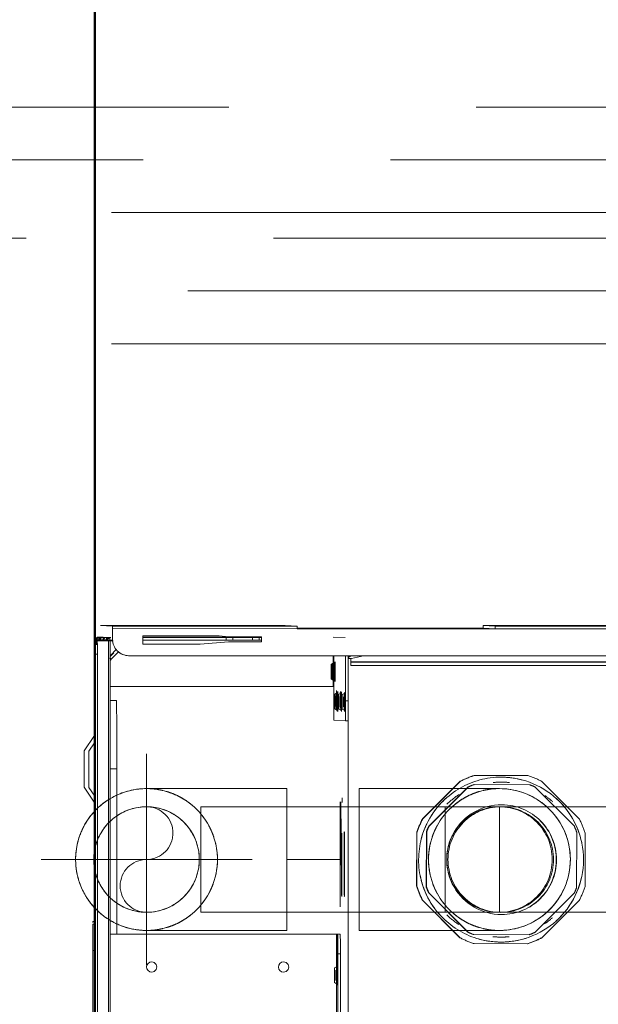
# Model space of a CAD drawing. Header units: millimetres. Extents: x -6579 to 21413, y 4748 to 42777.
# Tile 52 of 79: x 19844 to 20019, y 36123 to 36421. Entities that reach past the tile are written whole.
import ezdxf

# ---------------------------------------------------------------- set-up
doc = ezdxf.new("R2010")
doc.units = ezdxf.units.MM
for name, pattern in [('ADSK_Осевая', [700, 500, -100, 0, -100]), ('ADSK_Скрыто', [300, 150, -150]), ('ADSK_Штриховая_ш3 п1_5', [225, 150, -75])]:
    doc.linetypes.add(name, pattern=pattern)
for name, color, linetype, lineweight in [('A-DETL-____-HDLN', 90, 'ADSK_Скрыто', 9), ('A-DETL-____-MBND', 5, 'ADSK_Штриховая_ш3 п1_5', 20), ('A-WALL-____-MCUT', 113, 'Continuous', 50), ('A-WALL-____-OTLN', 113, 'Continuous', 20), ('G-XREF-____-OTLN', 8, 'Continuous', 9), ('P-PIPE-____-CNTR', 3, 'ADSK_Осевая', 20), ('P-PIPE-____-OTLN', 3, 'Continuous', 20)]:
    doc.layers.add(name, color=color, linetype=linetype, lineweight=lineweight)

# ---------------------------------------------------------------- blocks, each defined once
blk = doc.blocks.new('Прямая форма - 83 new-613603-В_Этаж 03_Отопление')
at = {"layer": 'A-WALL-____-MCUT', "color": 9}
blk.add_line((7000, 0), (5400, 0), dxfattribs=at)
blk = doc.blocks.new('Прямая форма - SW - 006-613604-В_Этаж 03_Отопление')
blk.add_blockref('Прямая форма - 83 new-613603-В_Этаж 03_Отопление', (0, 0))
blk = doc.blocks.new('83 new_ifc_RVT-1-В_Этаж 03_Отопление')
at = {"layer": 'A-WALL-____-OTLN', "color": 253, "lineweight": 20, "rotation": 270}
blk.add_blockref('Прямая форма - SW - 006-613604-В_Этаж 03_Отопление', (30210.28, 42775.83), dxfattribs=at)
blk = doc.blocks.new('ADSK_Полипропилен_Отвод - Универсальный-V13-В_Этаж 03_Отопление')
at = {"layer": 'P-PIPE-____-OTLN', "color": 170}
for p, q in [((20904.64, 35927.79), (20862.14, 35927.79)), ((20862.14, 35927.79), (20862.14, 35906.29)), ((20862.14, 35906.29), (20862.14, 35884.79)), ((20862.14, 35884.79), (20904.64, 35884.79))]:
    blk.add_line(p, q, dxfattribs=at)
blk = doc.blocks.new('ADSK_Полипропилен_Отвод - Универсальный-V42-В_Этаж 03_Отопление')
at = {"layer": 'A-DETL-____-HDLN', "color": 5}
blk.add_line((30205.66, 36159.55), (30205.6, 36159.72), dxfattribs=at)
at = {"layer": 'A-DETL-____-HDLN', "color": 5, "flags": 128}
for points in [[(30210.19, 36181.35), (30210.78, 36181.97), (30211.41, 36182.56), (30212.05, 36183.13), (30212.72, 36183.67), (30213.41, 36184.18), (30214.12, 36184.67), (30214.85, 36185.13), (30215.59, 36185.56), (30216.35, 36185.96), (30217.13, 36186.32)], [(30216.88, 36147.2), (30216.77, 36147.25), (30216, 36147.63), (30215.25, 36148.05), (30214.51, 36148.49), (30213.79, 36148.96), (30213.09, 36149.46), (30212.41, 36149.99), (30211.75, 36150.54), (30211.12, 36151.12), (30210.51, 36151.73), (30209.92, 36152.35)]]:
    blk.add_lwpolyline(points, dxfattribs=at)
at = {"layer": 'A-DETL-____-HDLN', "color": 5}
for radius, start, end in [(21.5, 0, 88.9842), (21.5, 115.0808, 135), (21.5, 135, 137.005), (16, 90, 136.0404), (16, 270, 90), (21.5, 137.9633, 142.3319), (16, 136.6257, 159.4136), (21.5, 158.0896, 165), (21.5, 166.8077, 180), (16, 160.3447, 170.632), (21.5, 180, 191.5094), (16, 176.6372, 183.3628), (21.5, 271.0158, 0), (16, 184.5675, 186.6381), (16, 189.368, 199.6553), (16, 200.5864, 223.3743), (21.5, 198.5732, 210), (21.5, 210, 222.5594), (16, 223.9596, 270), (21.5, 222.995, 225), (21.5, 225, 244.9192), (21.5, 260.8329, 270)]:
    blk.add_arc((30225.93, 36166.71), radius, start, end, dxfattribs=at)
for points, knots in [([(30230.87, 36187.63), (30230.43, 36187.73), (30228.99, 36188.03), (30227.52, 36188.17), (30226.51, 36188.2)], [0.8286413, 0.8286413, 0.8286413, 0.8286413, 0.875, 0.9797278, 0.9797278, 0.9797278, 0.9797278]), ([(30240.57, 36182.45), (30240.32, 36182.68), (30239.81, 36183.14), (30239.02, 36183.77), (30237.94, 36184.56), (30236.56, 36185.43), (30234.85, 36186.3), (30233.34, 36186.91), (30232.39, 36187.22), (30232.03, 36187.32)], [0.46875, 0.46875, 0.46875, 0.46875, 0.5, 0.53125, 0.5625, 0.625, 0.6875, 0.75, 0.7880936, 0.7880936, 0.7880936, 0.7880936]), ([(30243.94, 36178.45), (30243.76, 36178.72), (30243.37, 36179.29), (30242.74, 36180.12), (30242.17, 36180.8), (30241.82, 36181.19), (30241.71, 36181.31)], [0.3171073, 0.3171073, 0.3171073, 0.3171073, 0.34375, 0.375, 0.40625, 0.4209332, 0.4209332, 0.4209332, 0.4209332]), ([(30246.33, 36173.5), (30246.26, 36173.7), (30246.05, 36174.29), (30245.67, 36175.24), (30245.23, 36176.2), (30244.93, 36176.77), (30244.81, 36176.99)], [0.17077004, 0.17077004, 0.17077004, 0.17077004, 0.1875, 0.21875, 0.25, 0.27073888, 0.27073888, 0.27073888, 0.27073888]), ([(30244.81, 36156.42), (30244.93, 36156.64), (30245.23, 36157.21), (30245.67, 36158.17), (30245.97, 36158.92), (30246.11, 36159.3)], [0.72926112, 0.72926112, 0.72926112, 0.72926112, 0.75, 0.78125, 0.8125, 0.8125, 0.8125, 0.8125]), ([(30241.71, 36152.1), (30241.82, 36152.22), (30242.17, 36152.61), (30242.74, 36153.29), (30243.37, 36154.12), (30243.76, 36154.69), (30243.94, 36154.96)], [0.5790668, 0.5790668, 0.5790668, 0.5790668, 0.59375, 0.625, 0.65625, 0.6828927, 0.6828927, 0.6828927, 0.6828927]), ([(30232.03, 36146.09), (30232.39, 36146.2), (30233.34, 36146.5), (30234.85, 36147.11), (30236.56, 36147.98), (30237.94, 36148.85), (30239.02, 36149.64), (30239.81, 36150.27), (30240.32, 36150.73), (30240.57, 36150.96)], [0.2119064, 0.2119064, 0.2119064, 0.2119064, 0.25, 0.3125, 0.375, 0.4375, 0.46875, 0.5, 0.53125, 0.53125, 0.53125, 0.53125]), ([(30226.51, 36145.21), (30227.52, 36145.24), (30228.99, 36145.38), (30230.43, 36145.68), (30230.87, 36145.78)], [0.0202722, 0.0202722, 0.0202722, 0.0202722, 0.125, 0.1713587, 0.1713587, 0.1713587, 0.1713587])]:
    blk.add_open_spline(points, degree=3, knots=knots, dxfattribs=at)
for points in [[(30247.43, 36166.71), (30247.43, 36167.58), (30247.32, 36169.3), (30247.02, 36170.95), (30246.83, 36171.76)], [(30246.83, 36161.65), (30247.02, 36162.46), (30247.32, 36164.11), (30247.43, 36165.84), (30247.43, 36166.71)]]:
    blk.add_open_spline(points, degree=3, dxfattribs=at)
at = {"layer": 'A-DETL-____-MBND', "color": 170, "flags": 128}
for points in [[(30217.13, 36186.32), (30217.92, 36186.66), (30218.73, 36186.96), (30219.54, 36187.23), (30220.37, 36187.47), (30221.2, 36187.68), (30222.05, 36187.85), (30222.9, 36187.99), (30223.75, 36188.09), (30224.61, 36188.16), (30225.47, 36188.2)], [(30205.6, 36159.72), (30205.33, 36160.54), (30205.1, 36161.37), (30204.91, 36162.21), (30204.74, 36163.05), (30204.61, 36163.9), (30204.52, 36164.76), (30204.46, 36165.61), (30204.43, 36166.47), (30204.44, 36167.33), (30204.48, 36168.19), (30204.56, 36169.05), (30204.67, 36169.9), (30204.81, 36170.75), (30204.99, 36171.59), (30205.2, 36172.42), (30205.45, 36173.25), (30205.73, 36174.06), (30206.04, 36174.86), (30206.38, 36175.65), (30206.75, 36176.43), (30207.16, 36177.19), (30207.59, 36177.93), (30208.05, 36178.65), (30208.55, 36179.36), (30209.07, 36180.04), (30209.61, 36180.71), (30210.19, 36181.35)], [(30209.92, 36152.35), (30209.36, 36153.01), (30208.82, 36153.68), (30208.32, 36154.37), (30207.84, 36155.09), (30207.39, 36155.82), (30206.97, 36156.57), (30206.58, 36157.34), (30206.22, 36158.12), (30205.89, 36158.91), (30205.67, 36159.51)], [(30225.93, 36145.21), (30225.07, 36145.22), (30224.21, 36145.27), (30223.36, 36145.36), (30222.5, 36145.48), (30221.66, 36145.63), (30220.82, 36145.82), (30219.99, 36146.04), (30219.17, 36146.3), (30218.36, 36146.58), (30217.56, 36146.9), (30216.93, 36147.18)]]:
    blk.add_lwpolyline(points, dxfattribs=at)
at = {"layer": 'A-DETL-____-MBND', "color": 170}
for start, end in [(90, 114.9483), (142.4645, 157.957), (165, 166.6751), (191.642, 198.4406), (245.0517, 260.7004)]:
    blk.add_arc((30225.93, 36166.71), 21.5, start, end, dxfattribs=at)
blk = doc.blocks.new('City Class FR - City Class F_iam-V58-В_Этаж 03_Отопление')
at = {"layer": 'A-DETL-____-HDLN'}
for p, q in [((172.77, 33.1), (172.76, 33.07)), ((120.59, -37.77), (120.61, -37.75)), ((157.54, -37.64), (157.54, -37.59))]:
    blk.add_line(p, q, dxfattribs=at)
at = {"layer": 'A-DETL-____-HDLN', "flags": 128}
for points in [[(163.02, -36.51), (163, -36.51), (162.97, -36.51), (162.94, -36.51), (162.9, -36.51), (162.86, -36.51), (162.81, -36.51), (162.76, -36.5)], [(163.01, -36.35), (162.98, -36.35), (162.95, -36.35), (162.91, -36.35), (162.86, -36.35)]]:
    blk.add_lwpolyline(points, dxfattribs=at)
at = {"layer": 'A-DETL-____-HDLN'}
for centre, start_param, end_param in [((77.14, -35.28), 3.150557, 3.490411), ((77.14, -35.28), 2.792279, 3.138605), ((77.14, -35.28), 5.933871, 6.274221), ((77.14, -35.28), 0.002988, 0.348818), ((160.13, -35.16), 2.792279, 3.138605), ((160.13, -35.16), 3.150557, 3.490411), ((160.13, -35.32), 3.150557, 3.490411), ((160.13, -35.32), 2.792279, 3.138605), ((160.13, -35.32), 5.933871, 6.274221), ((160.13, -35.32), 0.002988, 0.348818), ((160.13, -35.16), 5.933871, 6.274221), ((160.13, -35.16), 0.002988, 0.348818), ((169.16, -34.48), 2.792279, 3.138605), ((169.16, -34.48), 3.150557, 3.490411), ((169.18, -34.07), 3.150557, 3.490411), ((169.18, -34.07), 2.792279, 3.138605), ((169.18, -34.15), 3.150557, 3.490411), ((169.18, -34.15), 2.792279, 3.138605), ((169.16, -34.48), 5.933871, 6.274221), ((169.16, -34.48), 0.002988, 0.348818), ((169.18, -34.15), 5.933871, 6.274221), ((169.18, -34.07), 0.002988, 0.348818), ((169.18, -34.07), 5.933871, 6.274221), ((169.18, -34.15), 0.002988, 0.348818), ((160.03, -37.44), 2.792279, 3.138605), ((160.03, -37.44), 3.150557, 3.490411), ((160.08, -36.4), 2.792279, 3.138605), ((160.08, -36.4), 3.150557, 3.490411), ((160.03, -37.44), 0.002988, 0.348818), ((160.03, -37.44), 5.933871, 6.274221), ((160.08, -36.4), 0.002988, 0.348818), ((160.08, -36.4), 5.933871, 6.274221)]:
    blk.add_ellipse(centre, major_axis=(1.55, 0), ratio=0.005175, start_param=start_param, end_param=end_param, dxfattribs=at)
at = {"layer": 'G-XREF-____-OTLN'}
for p, q in [((134, 41.19), (129.18, 37.96)), ((133.93, 39.74), (131.29, 37.97)), ((147.42, 38.11), (144.93, 39.76)), ((149.66, 38.11), (145, 41.21)), ((174.35, 38.06), (-210.65, 37.22)), ((174.35, 37.26), (-210.65, 36.42)), ((-120.49, 38.03), (84.51, 38.48)), ((84.51, 38.48), (84.51, 37.86)), ((92.5, 38.45), (92.48, 37.92)), ((93.3, 38.46), (93.28, 37.92)), ((133.72, 38.09), (110.85, 38.04)), ((110.85, 38.04), (133.72, 38.09)), ((159.35, 38.14), (139.35, 38.09)), ((178.35, 38.19), (164.98, 38.16)), ((164.98, 38.16), (178.35, 38.19)), ((174.35, 38.06), (174.35, 37.26)), ((178.53, 37.8), (177.18, 37.8)), ((178.36, 37.69), (177.18, 37.69)), ((177.18, 37.53), (178.52, 37.54)), ((178.52, 37.49), (177.18, 37.49)), ((178.51, 37.49), (177.18, 37.49)), ((177.18, 37.38), (178.36, 37.39)), ((177.18, 37.29), (178.36, 37.29)), ((178.35, 38.19), (178.35, 38.09)), ((178.35, 37.29), (178.35, 38.09)), ((178.35, 37.29), (178.36, 37.39)), ((178.36, 37.29), (178.36, 33.9)), ((178.42, 35.52), (178.47, 36.48)), ((178.47, 36.53), (178.51, 37.49)), ((178.52, 37.54), (178.53, 37.79)), ((178.67, 35.53), (178.72, 36.49)), ((178.72, 36.49), (178.72, 35.52)), ((178.73, 36.8), (179.53, 36.8)), ((179.52, 36.5), (179.47, 35.53)), ((179.53, 36.31), (179.5, 35.53)), ((179.53, 36.8), (179.52, 36.54)), ((183.03, 36.32), (182.87, 32.7)), ((183.15, -19.68), (183.03, 36.32)), ((183.03, 36.32), (183.15, -19.68)), ((-214.63, 33.05), (178.36, 33.9)), ((-214.63, 32.55), (178.37, 33.4)), ((178.37, 33.4), (-214.63, 32.55)), ((89.64, -35.4), (89.49, 33.34)), ((139.53, 33.32), (139.53, 31.28)), ((160.33, 33.36), (160.34, 31.43)), ((164.68, -34.23), (164.54, 33.37)), ((172.77, 33.1), (172.76, 33.07)), ((172.76, 33.07), (172.89, 32.95)), ((172.89, 32.95), (172.76, 33.07)), ((172.89, 32.98), (172.77, 33.1)), ((172.89, 32.95), (175.13, 30.72)), ((175.13, 30.72), (172.89, 32.95)), ((173.61, 33.39), (174.76, 32.25)), ((175.83, 31.43), (173.86, 33.39)), ((178.38, 34.51), (178.42, 35.47)), ((178.38, 33.4), (178.38, 32.49)), ((178.58, 33.47), (178.57, 33.2)), ((178.57, 32.57), (178.57, 33.2)), ((178.58, 33.51), (178.62, 34.48)), ((178.62, 34.48), (178.63, 33.5)), ((178.63, 34.52), (178.67, 35.48)), ((178.67, 35.48), (178.67, 34.51)), ((179.38, 33.47), (179.37, 33.2)), ((179.42, 34.48), (179.38, 33.51)), ((179.47, 35.49), (179.43, 34.52)), ((89.49, 31.17), (139.53, 31.28)), ((179.37, 32.69), (178.87, 32.69)), ((182.07, 32.7), (179.37, 32.69)), ((182.19, -23.3), (182.07, 32.7)), ((182.87, 32.7), (182.99, -23.3)), ((173.88, 27.92), (173.88, 27.92)), ((173.88, 27.68), (174.51, -261.41)), ((177.42, 6.06), (177.39, 23.49)), ((177.39, 23.49), (179.89, 23.49)), ((178.64, -1.8), (178.59, 23.49)), ((179.39, 23.49), (179.44, -1.79)), ((179.64, -12.51), (179.56, 23.49)), ((179.64, -12.51), (179.56, 23.49)), ((179.89, 23.49), (179.94, 0.35)), ((178.19, -2.51), (177.42, 6.06)), ((179.94, 0.35), (179.69, -2.51)), ((178.21, -12.51), (178.19, -2.51)), ((178.65, -3.82), (178.64, -1.81)), ((179.44, -1.81), (178.64, -1.81)), ((179.44, -1.81), (179.45, -3.82)), ((179.69, -2.51), (179.71, -12.51)), ((178.66, -9.82), (178.65, -3.82)), ((178.65, -3.82), (179.45, -3.82)), ((179.45, -3.82), (179.46, -9.82)), ((178.66, -11.81), (178.66, -9.82)), ((178.66, -9.82), (179.46, -9.82)), ((178.67, -12.51), (178.66, -11.81)), ((178.66, -11.81), (179.46, -11.81)), ((179.46, -9.82), (179.46, -11.81)), ((179.46, -11.81), (179.47, -12.51)), ((179.71, -12.51), (178.21, -12.51)), ((183.15, -19.68), (182.99, -23.3)), ((182.32, -83.3), (182.19, -23.3)), ((182.36, -23.3), (182.48, -79.68)), ((-125.36, -35.87), (89.64, -35.4)), ((83.63, -35.82), (-119.37, -36.26)), ((74.14, -35.64), (89.64, -35.6)), ((74.89, -34.88), (74.58, -35.43)), ((79.7, -35.42), (79.38, -34.87)), ((83.63, -35.82), (83.63, -36.62)), ((89.64, -35.6), (89.63, -35.77)), ((89.63, -36.57), (89.63, -35.77)), ((154.48, -34.48), (154.32, -38.02)), ((157.89, -34.77), (157.57, -35.32)), ((157.88, -34.92), (157.57, -35.47)), ((174.01, -34.41), (160.49, -34.44)), ((161.56, -35.24), (163.49, -35.23)), ((162.19, -35.23), (163.49, -35.23)), ((162.69, -35.31), (162.37, -34.76)), ((162.69, -35.46), (162.37, -34.91)), ((174.01, -34.21), (164.68, -34.23)), ((166.92, -34.09), (166.6, -34.64)), ((166.94, -33.67), (166.62, -34.22)), ((166.93, -33.75), (166.62, -34.3)), ((168.19, -34.23), (168.19, -35)), ((171.72, -34.63), (171.41, -34.08)), ((171.74, -34.21), (171.42, -33.66)), ((171.74, -34.29), (171.42, -33.74)), ((179.52, -37.84), (179.68, -34.25)), ((83.63, -36.62), (-119.37, -37.06)), ((110.98, -36.5), (97.93, -36.53)), ((120.59, -37.77), (120.61, -37.75)), ((129.48, -37.11), (130.93, -37.11)), ((154.32, -38.02), (154.32, -38.82)), ((154.32, -38.02), (154.32, -38.82)), ((157.79, -37.04), (157.47, -37.6)), ((157.83, -36.01), (157.52, -36.56)), ((157.54, -37.64), (157.54, -37.59)), ((160.32, -38.04), (174.02, -38.01)), ((160.32, -38.84), (160.32, -38.04)), ((174.02, -38.81), (160.32, -38.84)), ((162.59, -37.58), (162.27, -37.03)), ((162.64, -36.55), (162.32, -36)), ((162.54, -37.58), (162.54, -37.63)), ((173.86, -39.6), (173.67, -38.81)), ((173.99, -38.81), (173.95, -39.58)), ((48.72, -39.07), (157.91, -38.84)), ((172.98, -39.6), (171.02, -39.61)), ((171.02, -39.61), (171.48, -247.8)), ((172.48, -247.8), (172.02, -39.61)), ((172.59, -245.27), (172.15, -39.6)), ((173.21, -38.89), (173.17, -39.76)), ((173.17, -39.76), (174.03, -43.44)), ((182.48, -79.68), (182.32, -83.3)), ((183.28, -79.68), (183.12, -83.3)), ((183.67, -256.68), (183.28, -79.68)), ((183.67, -256.68), (183.28, -79.68)), ((182.7, -260.3), (182.32, -83.3)), ((183.5, -260.29), (183.12, -83.3))]:
    blk.add_line(p, q, dxfattribs=at)
at = {"layer": 'G-XREF-____-OTLN', "flags": 128}
for points in [[(178.47, 36.48), (178.56, 36.48), (178.64, 36.47), (178.74, 36.45), (178.83, 36.42), (178.92, 36.38), (179, 36.33), (179.08, 36.28), (179.15, 36.21), (179.22, 36.15), (179.27, 36.09), (179.31, 36.02), (179.35, 35.96), (179.38, 35.89), (179.41, 35.84), (179.42, 35.78), (179.44, 35.73), (179.45, 35.68), (179.46, 35.64), (179.46, 35.6), (179.47, 35.56), (179.47, 35.52), (179.47, 35.49)], [(178.52, 37.49), (178.6, 37.49), (178.69, 37.48), (178.78, 37.46), (178.87, 37.43), (178.96, 37.39), (179.05, 37.34), (179.13, 37.28), (179.2, 37.22), (179.26, 37.16), (179.32, 37.09), (179.36, 37.03), (179.4, 36.97), (179.43, 36.9), (179.45, 36.85), (179.47, 36.79), (179.49, 36.74), (179.5, 36.69), (179.5, 36.65), (179.51, 36.6), (179.51, 36.57), (179.52, 36.53), (179.52, 36.5)], [(172.35, 33.39), (172.42, 33.35), (172.49, 33.3), (172.55, 33.26), (172.61, 33.21), (172.68, 33.16), (172.73, 33.1), (172.76, 33.07)], [(178.38, 34.47), (178.46, 34.46), (178.55, 34.45), (178.64, 34.43), (178.73, 34.4), (178.82, 34.36), (178.91, 34.31), (178.99, 34.26), (179.06, 34.2), (179.12, 34.13), (179.18, 34.07), (179.22, 34), (179.26, 33.94), (179.29, 33.88), (179.31, 33.82), (179.33, 33.76), (179.35, 33.71), (179.36, 33.66), (179.37, 33.62), (179.37, 33.58), (179.38, 33.54), (179.38, 33.5), (179.38, 33.47)], [(178.42, 35.47), (178.51, 35.47), (178.6, 35.46), (178.69, 35.44), (178.78, 35.41), (178.87, 35.37), (178.96, 35.32), (179.04, 35.27), (179.11, 35.21), (179.17, 35.14), (179.22, 35.08), (179.27, 35.01), (179.31, 34.95), (179.34, 34.89), (179.36, 34.83), (179.38, 34.77), (179.39, 34.72), (179.4, 34.67), (179.41, 34.63), (179.42, 34.59), (179.42, 34.55), (179.42, 34.51), (179.42, 34.48)], [(74.58, -35.43), (74.21, -35.68), (74.19, -35.68)], [(79.7, -35.42), (80.07, -35.66), (80.09, -35.67)], [(157.57, -35.47), (157.2, -35.72), (157.17, -35.72)], [(157.57, -35.32), (157.2, -35.56), (157.18, -35.57)], [(162.69, -35.31), (163.06, -35.55), (163.09, -35.55)], [(162.69, -35.46), (163.06, -35.71), (163.08, -35.71)], [(166.6, -34.64), (166.23, -34.89), (166.21, -34.89)], [(166.62, -34.22), (166.25, -34.47), (166.23, -34.47)], [(166.62, -34.3), (166.25, -34.55), (166.23, -34.55)], [(171.72, -34.63), (172.09, -34.87), (172.12, -34.87)], [(171.74, -34.21), (172.11, -34.46), (172.13, -34.46)], [(171.74, -34.29), (172.11, -34.54), (172.13, -34.54)], [(157.47, -37.6), (157.1, -37.84), (157.08, -37.84)], [(157.52, -36.56), (157.15, -36.81), (157.13, -36.81)], [(162.59, -37.58), (162.96, -37.83), (162.98, -37.83)], [(162.64, -36.55), (163.01, -36.79), (163.03, -36.8)], [(163.02, -36.51), (163, -36.51), (162.97, -36.51), (162.94, -36.51), (162.9, -36.51), (162.86, -36.51), (162.81, -36.51), (162.76, -36.5)], [(163.01, -36.35), (162.98, -36.35), (162.95, -36.35), (162.91, -36.35), (162.86, -36.35)]]:
    blk.add_lwpolyline(points, dxfattribs=at)
at = {"layer": 'G-XREF-____-OTLN'}
for centre, major_axis, ratio, start_param, end_param in [((139.43, 39.75), (5.5, 0.01), 0.005175, 3.141345, 6.282937), ((139.43, 39.75), (5.5, 0.01), 0.005175, 2.748646, 3.133855), ((139.5, 41.2), (5.5, 0.01), 0.005175, 3.141345, 6.282937), ((139.5, 41.2), (5.5, 0.01), 0.005175, 2.748646, 3.133855), ((139.5, 41.2), (5.5, 0.01), 0.005175, 0.786618, 2.273645), ((139.43, 39.75), (5.5, 0.01), 0.005175, 0.786618, 2.258372), ((139.43, 39.75), (5.5, 0.01), 0.005175, 0.007759, 0.392451), ((139.5, 41.2), (5.5, 0.01), 0.005175, 0.007759, 0.392451), ((84.5, 38.43), (8, 0.02), 0.005175, 0, 1.570548), ((84.5, 38.43), (8.84, 0.02), 0.005175, 0.090412, 0.298938), ((114.35, 38), (3.5, 0.01), 0.005175, 3.141593, 6.282937), ((139.35, 38.06), (6.5, 0.01), 0.005175, 1.570548, 4.712141), ((159.35, 38.1), (6.5, 0.01), 0.005175, 4.712141, 7.853734), ((174.35, 38.08), (4, 0.01), 0.005175, 4.712141, 6.282937), ((174.35, 37.28), (4, 0.01), 0.005175, 4.712141, 6.282937), ((178.36, 37.19), (-0.002, 1), 0.000248, 5.240673, 6.283185), ((178.36, 37.19), (0, 0.2), 0.000248, 5.240673, 6.283185), ((178.14, 35.69), (0.405, 0.818), 0.410153, 4.707192, 6.479346), ((178.47, 35.53), (-0.999, 0.046), 0.999987, 3.189473, 4.760269), ((178.47, 35.48), (-0.999, 0.046), 0.999987, 3.189473, 4.760269), ((178.14, 35.65), (0.408, 0.817), 0.406332, 0.200707, 0.206545), ((178.14, 35.65), (0.408, 0.817), 0.406332, 4.717576, 6.483395), ((178.52, 36.49), (-0.999, 0.046), 0.999987, 3.189473, 4.760269), ((178.18, 36.66), (0.408, 0.817), 0.406332, 0.200707, 0.206545), ((178.18, 36.7), (0.405, 0.818), 0.410153, 4.707192, 6.479346), ((178.52, 36.54), (-0.999, 0.046), 0.999987, 3.189473, 4.760269), ((178.18, 36.66), (0.408, 0.817), 0.406332, 4.717576, 6.483395), ((178.52, 36.49), (-0.2, 0.009), 0.999987, 3.974871, 4.760269), ((178.52, 36.54), (1, 0.002), 0.005175, 4.712141, 6.282937), ((178.52, 36.49), (1, 0.002), 0.005175, 0.000024, 1.570548), ((178.53, 36.79), (-0.999, 0.046), 0.999987, 3.189473, 4.760269), ((178.53, 36.79), (1, 0.002), 0.005175, 0, 0.78515), ((173.47, 33.78), (0.706, 0.709), 0.003484, 3.141593, 4.320185), ((173.47, 33.81), (0.706, 0.709), 0.003484, 1.955331, 3.137758), ((178.37, 33.2), (-0.999, 0.046), 0.999987, 3.390831, 4.760269), ((178.36, 34.4), (-0.002, 1), 0.000248, 2.09908, 3.141593), ((178.37, 33.2), (-0.2, 0.009), 0.999987, 3.189473, 4.760269), ((178.05, 33.67), (0.405, 0.818), 0.410153, 4.745079, 6.479346), ((178.38, 33.51), (-0.999, 0.046), 0.999987, 3.189473, 4.760269), ((178.04, 33.63), (0.408, 0.817), 0.406332, 4.797222, 6.483395), ((178.38, 33.47), (-0.999, 0.046), 0.999987, 3.189473, 4.760269), ((178.38, 33.47), (-0.2, 0.009), 0.999987, 3.189473, 4.760269), ((178.38, 33.51), (1, 0.002), 0.005175, 4.712141, 6.282937), ((178.38, 33.47), (0.2, 0), 0.005175, 0, 1.570548), ((178.38, 33.47), (1, 0.002), 0.005175, 0.000024, 1.570548), ((178.09, 34.68), (0.405, 0.818), 0.410153, 4.707192, 6.479346), ((178.43, 34.52), (-0.999, 0.046), 0.999987, 3.189473, 4.760269), ((178.42, 34.47), (-0.999, 0.046), 0.999987, 3.189473, 4.760269), ((178.09, 34.64), (0.408, 0.817), 0.406332, 0.200707, 0.206545), ((178.09, 34.64), (0.408, 0.817), 0.406332, 4.717576, 6.483395), ((178.42, 34.47), (-0.2, 0.009), 0.999987, 3.974871, 4.760269), ((178.42, 34.47), (1, 0.002), 0.005175, 0.000024, 1.570548), ((178.43, 34.52), (1, 0.002), 0.005175, 4.712141, 6.282937), ((178.47, 35.48), (-0.2, 0.009), 0.999987, 3.974871, 4.760269), ((178.47, 35.53), (1, 0.002), 0.005175, 4.712141, 6.282937), ((178.47, 35.48), (1, 0.002), 0.005175, 0.000024, 1.570548), ((178.37, 33.2), (-0.999, 0.046), 0.999987, 3.189473, 3.390831), ((139.54, 31.39), (20.8, 0.05), 0.005175, 4.712141, 6.282937), ((178.88, 27.69), (-4.99, 0.23), 0.999987, 4.760267, 6.331065), ((178.88, 27.69), (-4.99, 0.23), 0.999987, 5.545666, 6.283185), ((182.07, 32.7), (0.8, 0.002), 0.005175, 4.712141, 6.282937), ((79.52, 20.58), (-1.55, 0.07), 0.999987, 3.189473, 6.331065), ((79.52, 20.58), (-1.55, 0.07), 0.999987, 0.04788, 3.189473), ((79.6, -19.42), (-1.55, 0.07), 0.999987, 3.189473, 6.331065), ((79.6, -19.42), (-1.55, 0.07), 0.999987, 0.04788, 3.189473), ((182.19, -23.3), (0.8, 0.002), 0.005175, 4.712141, 6.282937), ((77.14, -35.68), (2.99, 0.01), 0.005175, 3.141345, 4.712141), ((77.14, -35.43), (2.56, 0.01), 0.005175, 1.570548, 3.138605), ((77.14, -35.43), (2.56, 0.01), 0.005175, 3.141345, 4.712141), ((77.14, -34.88), (2.24, 0), 0.005175, 0.002988, 3.138605), ((77.14, -34.88), (2.24, 0), 0.005175, 3.150557, 6.274221), ((77.14, -35.68), (2.99, 0.01), 0.005175, 1.570548, 2.355947), ((77.14, -35.28), (1.55, 0), 0.005175, 3.150557, 6.274221), ((77.14, -35.28), (1.55, 0), 0.005175, 0.002988, 3.138605), ((77.14, -35.43), (2.56, 0.01), 0.005175, 0.002988, 1.570548), ((77.14, -35.43), (2.56, 0.01), 0.005175, 4.712141, 6.282937), ((77.14, -35.68), (2.99, 0.01), 0.005175, 4.712141, 7.853734), ((83.63, -35.79), (6, 0.01), 0.005175, 4.712141, 6.282937), ((89.64, -35.4), (0, 0.2), 0.000248, 3.932166, 4.717564), ((160.48, -34.47), (6, 0.01), 0.005175, 1.570548, 3.141345), ((160.13, -35.72), (2.99, 0.01), 0.005175, 2.355947, 3.141345), ((160.13, -35.72), (2.99, 0.01), 0.005175, 3.141345, 4.712141), ((160.13, -35.56), (2.99, 0.01), 0.005175, 1.570548, 3.141345), ((160.13, -35.56), (2.99, 0.01), 0.005175, 3.141345, 4.712141), ((160.13, -35.31), (2.56, 0.01), 0.005175, 1.570548, 3.138605), ((160.13, -35.31), (2.56, 0.01), 0.005175, 3.141345, 4.712141), ((160.13, -35.47), (2.56, 0.01), 0.005175, 1.570548, 3.138605), ((160.13, -35.47), (2.56, 0.01), 0.005175, 3.141345, 4.712141), ((160.13, -34.92), (2.24, 0), 0.005175, 0.002988, 3.138605), ((160.13, -34.92), (2.24, 0), 0.005175, 3.150557, 6.274221), ((160.13, -34.76), (2.24, 0), 0.005175, 0.002988, 3.138605), ((160.13, -34.76), (2.24, 0), 0.005175, 3.150557, 6.274221), ((160.13, -35.16), (1.55, 0), 0.005175, 0.002988, 3.138605), ((160.13, -35.16), (1.55, 0), 0.005175, 3.150557, 6.274221), ((160.13, -35.32), (1.55, 0), 0.005175, 3.150557, 6.274221), ((160.13, -35.32), (1.55, 0), 0.005175, 0.002988, 3.138605), ((160.13, -35.31), (2.56, 0.01), 0.005175, 0.002988, 1.570548), ((160.13, -35.31), (2.56, 0.01), 0.005175, 4.712141, 6.282937), ((160.13, -35.47), (2.56, 0.01), 0.005175, 0.002988, 1.570548), ((160.13, -35.47), (2.56, 0.01), 0.005175, 4.712141, 6.282937), ((160.13, -35.56), (2.99, 0.01), 0.005175, 4.712141, 7.853734), ((160.13, -35.72), (2.99, 0.01), 0.005175, 4.712141, 7.853734), ((169.16, -34.88), (2.99, 0.01), 0.005175, 2.355947, 3.141345), ((169.16, -34.88), (2.99, 0.01), 0.005175, 3.141345, 4.712141), ((169.18, -34.47), (2.99, 0.01), 0.005175, 1.570548, 3.141345), ((169.18, -34.47), (2.99, 0.01), 0.005175, 3.141345, 4.712141), ((169.18, -34.55), (2.99, 0.01), 0.005175, 1.570548, 3.141345), ((169.18, -34.55), (2.99, 0.01), 0.005175, 3.141345, 4.712141), ((169.16, -34.63), (2.56, 0.01), 0.005175, 1.570548, 3.138605), ((169.16, -34.63), (2.56, 0.01), 0.005175, 3.141345, 4.712141), ((169.18, -34.22), (2.56, 0.01), 0.005175, 1.570548, 3.138605), ((169.18, -34.22), (2.56, 0.01), 0.005175, 3.141345, 4.712141), ((169.18, -34.3), (2.56, 0.01), 0.005175, 1.570548, 3.138605), ((169.18, -34.3), (2.56, 0.01), 0.005175, 3.141345, 4.712141), ((169.16, -34.08), (2.24, 0), 0.005175, 0.002988, 3.138605), ((169.16, -34.08), (2.24, 0), 0.005175, 3.150557, 6.274221), ((169.18, -33.75), (2.24, 0), 0.005175, 0.002988, 3.138605), ((169.18, -33.75), (2.24, 0), 0.005175, 3.150557, 6.274221), ((169.18, -33.67), (2.24, 0), 0.005175, 0.002988, 3.138605), ((169.18, -33.67), (2.24, 0), 0.005175, 3.150557, 6.274221), ((169.18, -34.7), (1.87, 0), 0.005175, 1.570548, 3.138605), ((169.18, -34.7), (1.87, 0), 0.005175, 3.141345, 4.712141), ((169.18, -34.62), (1.87, 0), 0.005175, 1.570548, 3.138605), ((169.18, -34.62), (1.87, 0), 0.005175, 3.141345, 4.712141), ((169.16, -34.48), (1.55, 0), 0.005175, 0.002988, 3.138605), ((169.16, -34.48), (1.55, 0), 0.005175, 3.150557, 6.274221), ((169.18, -34.07), (1.55, 0), 0.005175, 0.002988, 3.138605), ((169.18, -34.07), (1.55, 0), 0.005175, 3.150557, 6.274221), ((169.18, -34.15), (1.55, 0), 0.005175, 0.002988, 3.138605), ((169.18, -34.15), (1.55, 0), 0.005175, 3.150557, 6.274221), ((169.16, -34.63), (2.56, 0.01), 0.005175, 0.002988, 1.570548), ((169.16, -34.63), (2.56, 0.01), 0.005175, 4.712141, 6.282937), ((169.16, -34.88), (2.99, 0.01), 0.005175, 4.712141, 7.853734), ((169.18, -34.22), (2.56, 0.01), 0.005175, 0.002988, 1.570548), ((169.18, -34.22), (2.56, 0.01), 0.005175, 4.712141, 6.282937), ((169.18, -34.3), (2.56, 0.01), 0.005175, 0.002988, 1.570548), ((169.18, -34.3), (2.56, 0.01), 0.005175, 4.712141, 6.282937), ((169.18, -34.47), (2.99, 0.01), 0.005175, 4.712141, 7.853734), ((169.18, -34.55), (2.99, 0.01), 0.005175, 4.712141, 7.853734), ((169.18, -34.62), (1.87, 0), 0.005175, 4.712141, 6.282937), ((169.18, -34.62), (1.87, 0), 0.005175, 0.002988, 1.570548), ((169.18, -34.7), (1.87, 0), 0.005175, 0.002988, 1.570548), ((169.18, -34.7), (1.87, 0), 0.005175, 4.712141, 6.282937), ((83.63, -36.59), (6, 0.01), 0.005175, 4.712141, 6.282937), ((110.58, -37.76), (9.62, 0.02), 0.005175, 3.145864, 6.278927), ((110.61, -36.97), (9.62, 0.02), 0.005175, 6.282937, 9.42453), ((110.61, -36.97), (9.62, 0.02), 0.005175, 3.145864, 6.278927), ((110.58, -37.76), (9.62, 0.02), 0.005175, 6.282937, 9.110371), ((120.12, -36.69), (9.62, 0.02), 0.005175, 6.282937, 9.42453), ((120.12, -36.69), (9.62, 0.02), 0.005175, 3.145864, 6.278927), ((120.13, -36.52), (9.62, 0.02), 0.005175, 6.282937, 9.42453), ((120.13, -36.52), (9.62, 0.02), 0.005175, 3.145864, 6.278927), ((110.61, -37.77), (10, 0.02), 0.005175, 5.968778, 6.278914), ((110.61, -37.77), (10, 0.02), 0.005175, 6.282937, 6.597097), ((160.32, -38), (6, 0.01), 0.005175, 3.141593, 4.712141), ((160.08, -36.8), (2.99, 0.01), 0.005175, 1.570548, 4.712141), ((160.03, -37.84), (2.99, 0.01), 0.005175, 1.570548, 4.712141), ((160.03, -37.59), (2.56, 0.01), 0.005175, 1.570548, 3.138605), ((160.03, -37.59), (2.56, 0.01), 0.005175, 3.141345, 4.712141), ((160.08, -36.55), (2.56, 0.01), 0.005175, 1.570548, 3.138605), ((160.08, -36.55), (2.56, 0.01), 0.005175, 3.141345, 4.712141), ((160.04, -37.59), (2.5, 0.01), 0.005175, 0, 3.141345), ((160.04, -37.64), (2.5, 0.01), 0.005175, 3.141593, 6.282937), ((160.03, -37.04), (2.24, 0), 0.005175, 0.002988, 3.138605), ((160.03, -37.04), (2.24, 0), 0.005175, 3.150557, 6.274221), ((160.08, -36), (2.24, 0), 0.005175, 0.002988, 3.138605), ((160.08, -36), (2.24, 0), 0.005175, 3.150557, 6.274221), ((160.03, -37.44), (1.55, 0), 0.005175, 0.002988, 3.138605), ((160.03, -37.44), (1.55, 0), 0.005175, 3.150557, 6.274221), ((160.05, -37.38), (1.55, 0), 0.005175, 0, 3.141345), ((160.05, -37.38), (1.55, 0), 0.005175, 3.141593, 6.282937), ((160.08, -36.4), (1.55, 0), 0.005175, 0.002988, 3.138605), ((160.08, -36.4), (1.55, 0), 0.005175, 3.150557, 6.274221), ((160.03, -37.59), (2.56, 0.01), 0.005175, 0.002988, 1.570548), ((160.03, -37.59), (2.56, 0.01), 0.005175, 4.712141, 6.282937), ((160.03, -37.84), (2.99, 0.01), 0.005175, 0.78515, 1.570548), ((160.03, -37.84), (2.99, 0.01), 0.005175, 4.712141, 6.282937), ((160.08, -36.55), (2.56, 0.01), 0.005175, 0.002988, 1.570548), ((160.08, -36.55), (2.56, 0.01), 0.005175, 4.712141, 6.282937), ((160.08, -36.8), (2.99, 0.01), 0.005175, 6.282937, 7.853734), ((160.08, -36.8), (2.99, 0.01), 0.005175, 4.712141, 6.282937), ((160.08, -36.95), (1.87, 0), 0.005175, 0.002988, 1.570548), ((160.08, -36.95), (1.87, 0), 0.005175, 4.712141, 6.282937), ((160.13, -36.52), (2.99, 0.01), 0.005175, 0.019868, 0.360448), ((160.13, -36.52), (2.99, 0.01), 0.005175, 5.919186, 6.262822), ((172.98, -39.8), (-0.999, 0.046), 0.999987, 3.416365, 4.744272), ((160.32, -38.8), (6, 0.01), 0.005175, 3.141593, 4.712141), ((172.98, -39.8), (-0.2, 0.009), 0.999987, 3.416365, 4.760269), ((182.48, -79.68), (0.8, 0.002), 0.005175, 0, 1.570548), ((182.32, -83.3), (0.8, 0.002), 0.005175, 4.712141, 6.282937)]:
    blk.add_ellipse(centre, major_axis=major_axis, ratio=ratio, start_param=start_param, end_param=end_param, dxfattribs=at)
blk = doc.blocks.new('City Class FR - City Class 25 FR-V59-В_Этаж 03_Отопление')
blk.add_blockref('City Class FR - City Class F_iam-V58-В_Этаж 03_Отопление', (0, 0))
blk = doc.blocks.new('ADSK_Полипропилен_Муфта с накидной гайкой - 32 x 1_-V72-В_Этаж 03_Отопление')
at = {"layer": 'A-DETL-____-HDLN', "color": 5}
for p, q in [((30309.61, 36179.05), (30321.07, 36190.46)), ((30321.15, 36190.45), (30309.7, 36179.05)), ((30341.56, 36192.16), (30325.39, 36192.2)), ((30334.63, 36191.65), (30334.61, 36191.65)), ((30357.19, 36178.95), (30345.79, 36190.4)), ((30311.53, 36176.87), (30323.43, 36188.72)), ((30323.51, 36188.72), (30311.61, 36176.87)), ((30342.06, 36189.4), (30325.27, 36189.44)), ((30355.66, 36176.77), (30343.81, 36188.67)), ((30309.7, 36179.05), (30309.61, 36179.05)), ((30307.82, 36158.66), (30307.85, 36174.82)), ((30307.94, 36174.82), (30307.9, 36158.66)), ((30310.76, 36158.33), (30310.8, 36175.12)), ((30310.88, 36175.12), (30310.85, 36158.33)), ((30356.35, 36158.23), (30356.38, 36175.02)), ((30358.9, 36158.55), (30358.94, 36174.71)), ((30307.9, 36158.66), (30307.82, 36158.66)), ((30320.96, 36142.97), (30309.56, 36154.42)), ((30309.56, 36154.42), (30309.65, 36154.42)), ((30309.65, 36154.42), (30321.05, 36142.96)), ((30323.33, 36144.68), (30311.49, 36156.58)), ((30311.57, 36156.57), (30323.42, 36144.67)), ((30343.72, 36144.63), (30355.62, 36156.48)), ((30345.68, 36142.91), (30357.14, 36154.31)), ((30321.05, 36142.96), (30320.96, 36142.97)), ((30325.17, 36143.94), (30341.96, 36143.9)), ((30325.28, 36141.2), (30341.44, 36141.16)), ((30332.22, 36141.71), (30332.23, 36141.71))]:
    blk.add_line(p, q, dxfattribs=at)
for centre, major_axis, start_param, end_param in [((30333.43, 36166.68), (1.2, 24.97), 0.045707, 3.1873), ((30333.42, 36166.68), (1.28, 26.72), 0.352619, 0.524193), ((30333.33, 36166.69), (1.28, 26.72), 0.352619, 0.508666), ((30333.46, 36166.68), (1.12, 23.47), 0.045707, 0.151682), ((30333.43, 36166.68), (1.2, 24.97), 3.1873, 6.328892), ((30333.42, 36166.68), (1.2, 24.97), 6.067093, 6.328892), ((30333.46, 36166.68), (1.12, 23.47), 6.222917, 6.328893), ((30333.42, 36166.68), (1.28, 26.72), 5.850406, 6.02198), ((30333.61, 36166.67), (1.16, 24.22), 0.399272, 0.47754), ((30333.61, 36166.67), (1.16, 24.22), 5.897059, 5.975328), ((30333.42, 36166.68), (1.2, 24.97), 0.77641, 1.409738), ((30333.46, 36166.68), (1.12, 23.47), 0.619368, 0.823551), ((30333.46, 36166.68), (1.12, 23.47), 5.601668, 5.734654), ((30333.42, 36166.68), (1.2, 24.97), 4.969368, 5.594515), ((30333.61, 36166.67), (0.8, 16.63), 0.045707, 3.1873), ((30333.61, 36166.67), (0.8, 16.63), 3.1873, 6.328892), ((30333.33, 36166.69), (1.28, 26.72), 1.138017, 1.309591), ((30333.42, 36166.68), (1.28, 26.72), 1.138017, 1.309591), ((30333.53, 36166.68), (0.8, 16.63), 5.289241, 5.543494), ((30333.42, 36166.68), (1.28, 26.72), 5.065008, 5.236582), ((30333.53, 36166.68), (1.16, 24.22), 1.18467, 1.262939), ((30333.61, 36166.67), (1.16, 24.22), 1.18467, 1.262939), ((30333.61, 36166.67), (1.16, 24.22), 5.111661, 5.189929), ((30333.53, 36166.68), (0.8, 16.63), 3.710899, 5.281695), ((30333.42, 36166.68), (1.2, 24.97), 1.823311, 2.456422), ((30333.42, 36166.68), (1.2, 24.97), 3.921852, 4.546781), ((30333.33, 36166.69), (1.28, 26.72), 1.923416, 2.09499), ((30333.42, 36166.68), (1.28, 26.72), 1.923416, 2.09499), ((30333.53, 36166.68), (1.16, 24.22), 1.970068, 2.048337), ((30333.61, 36166.67), (1.16, 24.22), 1.970068, 2.048337), ((30333.61, 36166.67), (1.16, 24.22), 4.326263, 4.404531), ((30333.42, 36166.68), (1.28, 26.72), 4.27961, 4.451184), ((30333.46, 36166.68), (1.12, 23.47), 2.410229, 2.612698), ((30333.46, 36166.68), (1.12, 23.47), 3.782479, 3.911793), ((30333.42, 36166.68), (1.28, 26.72), 2.708814, 2.880388), ((30333.61, 36166.67), (1.16, 24.22), 2.755467, 2.833735), ((30333.42, 36166.68), (1.2, 24.97), 2.872427, 3.1873), ((30333.46, 36166.68), (1.12, 23.47), 3.08328, 3.1873), ((30333.42, 36166.68), (1.2, 24.97), 3.1873, 3.50134), ((30333.46, 36166.68), (1.12, 23.47), 3.1873, 3.29132), ((30333.33, 36166.69), (1.28, 26.72), 3.494212, 3.665786), ((30333.42, 36166.68), (1.28, 26.72), 3.494212, 3.665786), ((30333.61, 36166.67), (1.16, 24.22), 3.540865, 3.619133)]:
    blk.add_ellipse(centre, major_axis=major_axis, ratio=0.999987, start_param=start_param, end_param=end_param, dxfattribs=at)
blk = doc.blocks.new('ADSK_Полипропилен_Отвод - Универсальный-V75-В_Этаж 03_Отопление')
at = {"layer": 'A-DETL-____-HDLN', "color": 5}
for p, q in [((30332.94, 36188.21), (30290.44, 36188.21)), ((30290.44, 36188.21), (30290.44, 36166.71)), ((30332.94, 36150.71), (30332.94, 36182.71)), ((30290.44, 36166.71), (30290.44, 36145.21)), ((30290.44, 36145.21), (30332.94, 36145.21))]:
    blk.add_line(p, q, dxfattribs=at)
at = {"layer": 'A-DETL-____-HDLN', "color": 5, "flags": 128}
for points in [[(30332.94, 36188.21), (30333.8, 36188.19), (30334.66, 36188.14), (30335.51, 36188.05), (30336.36, 36187.93), (30337.21, 36187.78), (30338.05, 36187.59)], [(30338.23, 36187.54), (30338.88, 36187.37), (30339.7, 36187.11), (30340.51, 36186.83), (30341.31, 36186.51), (30342.1, 36186.16), (30342.87, 36185.78), (30343.62, 36185.36), (30344.36, 36184.92), (30345.08, 36184.45), (30345.78, 36183.95), (30346.46, 36183.42), (30347.11, 36182.87), (30347.75, 36182.29), (30348.36, 36181.68), (30348.95, 36181.06), (30349.51, 36180.4), (30350.04, 36179.73), (30350.55, 36179.04), (30351.03, 36178.32), (30351.48, 36177.59), (30351.9, 36176.84), (30352.29, 36176.07), (30352.65, 36175.29), (30352.98, 36174.5), (30353.27, 36173.69), (30353.54, 36172.87), (30353.77, 36172.04), (30353.96, 36171.2), (30354.13, 36170.36), (30354.25, 36169.51), (30354.35, 36168.65), (30354.41, 36167.8), (30354.44, 36166.94), (30354.43, 36166.08), (30354.39, 36165.22), (30354.31, 36164.36), (30354.2, 36163.51), (30354.05, 36162.66), (30353.88, 36161.82), (30353.66, 36160.99), (30353.42, 36160.16), (30353.14, 36159.35), (30352.83, 36158.55), (30352.49, 36157.76), (30352.11, 36156.98), (30351.71, 36156.22), (30351.28, 36155.48), (30350.81, 36154.76), (30350.32, 36154.05), (30349.8, 36153.37), (30349.25, 36152.7), (30348.68, 36152.06), (30348.08, 36151.44), (30347.46, 36150.85), (30346.81, 36150.28), (30346.15, 36149.74), (30345.46, 36149.23), (30344.75, 36148.74), (30344.02, 36148.28), (30343.28, 36147.85), (30342.51, 36147.46), (30341.74, 36147.09), (30340.94, 36146.75), (30340.14, 36146.45), (30339.32, 36146.18), (30338.5, 36145.94)], [(30338.23, 36145.87), (30337.66, 36145.73), (30336.82, 36145.56), (30335.97, 36145.42), (30335.12, 36145.32), (30334.26, 36145.25), (30333.4, 36145.21)]]:
    blk.add_lwpolyline(points, dxfattribs=at)
at = {"layer": 'A-DETL-____-HDLN', "color": 5}
for radius, start, end in [(21.5, 0, 180), (16, 90, 270), (16, 270, 90), (21.5, 180, 0)]:
    blk.add_arc((30332.94, 36166.71), radius, start, end, dxfattribs=at)
for points, knots in [([(30326.84, 36187.32), (30326.48, 36187.22), (30325.53, 36186.91), (30324.01, 36186.3), (30322.31, 36185.43), (30320.92, 36184.56), (30319.85, 36183.77), (30319.06, 36183.14), (30318.55, 36182.68), (30318.29, 36182.45)], [0.2119064, 0.2119064, 0.2119064, 0.2119064, 0.25, 0.3125, 0.375, 0.4375, 0.46875, 0.5, 0.53125, 0.53125, 0.53125, 0.53125]), ([(30332.94, 36188.21), (30331.74, 36188.21), (30330.08, 36188.07), (30328.43, 36187.73), (30327.99, 36187.63)], [0, 0, 0, 0, 0.125, 0.1713587, 0.1713587, 0.1713587, 0.1713587]), ([(30317.16, 36181.31), (30317.05, 36181.19), (30316.7, 36180.8), (30316.13, 36180.12), (30315.49, 36179.29), (30315.1, 36178.72), (30314.93, 36178.45)], [0.5790668, 0.5790668, 0.5790668, 0.5790668, 0.59375, 0.625, 0.65625, 0.6828927, 0.6828927, 0.6828927, 0.6828927]), ([(30314.06, 36176.99), (30313.94, 36176.77), (30313.64, 36176.2), (30313.19, 36175.24), (30312.81, 36174.29), (30312.61, 36173.7), (30312.54, 36173.5)], [0.72926112, 0.72926112, 0.72926112, 0.72926112, 0.75, 0.78125, 0.8125, 0.82922996, 0.82922996, 0.82922996, 0.82922996]), ([(30312.75, 36159.3), (30312.89, 36158.92), (30313.19, 36158.17), (30313.64, 36157.21), (30313.94, 36156.64), (30314.06, 36156.42)], [0.1875, 0.1875, 0.1875, 0.1875, 0.21875, 0.25, 0.27073888, 0.27073888, 0.27073888, 0.27073888]), ([(30314.93, 36154.96), (30315.1, 36154.69), (30315.49, 36154.12), (30316.13, 36153.29), (30316.7, 36152.61), (30317.05, 36152.22), (30317.16, 36152.1)], [0.3171073, 0.3171073, 0.3171073, 0.3171073, 0.34375, 0.375, 0.40625, 0.4209332, 0.4209332, 0.4209332, 0.4209332]), ([(30318.29, 36150.96), (30318.55, 36150.73), (30319.06, 36150.27), (30319.85, 36149.64), (30320.92, 36148.85), (30322.31, 36147.98), (30324.01, 36147.11), (30325.53, 36146.5), (30326.48, 36146.2), (30326.84, 36146.09)], [0.46875, 0.46875, 0.46875, 0.46875, 0.5, 0.53125, 0.5625, 0.625, 0.6875, 0.75, 0.7880936, 0.7880936, 0.7880936, 0.7880936]), ([(30327.99, 36145.78), (30328.43, 36145.68), (30330.08, 36145.34), (30331.74, 36145.21), (30332.94, 36145.21)], [0.8286413, 0.8286413, 0.8286413, 0.8286413, 0.875, 1, 1, 1, 1])]:
    blk.add_open_spline(points, degree=3, knots=knots, dxfattribs=at)
for points in [[(30312.04, 36171.76), (30311.84, 36170.95), (30311.54, 36169.3), (30311.44, 36167.58), (30311.44, 36166.71)], [(30311.44, 36166.71), (30311.44, 36165.84), (30311.54, 36164.11), (30311.84, 36162.46), (30312.04, 36161.65)]]:
    blk.add_open_spline(points, degree=3, dxfattribs=at)

msp = doc.modelspace()

# ---------------------------------------------------------------- linework, layer by layer
at = {"layer": 'A-DETL-____-HDLN', "color": 5}
for p, q in [((19899, 36182.71), (19899, 36150.71)), ((19899, 36182.71), (19899, 36150.71)), ((20071.01, 36182.71), (19941.26, 36182.71)), ((19973.01, 36182.71), (19941.26, 36182.71)), ((19973.01, 36150.71), (19973.01, 36182.71)), ((19990.67, 36182.67), (19990.27, 36182.69)), ((19941.26, 36150.71), (20071.01, 36150.71)), ((19941.26, 36150.71), (19973.01, 36150.71)), ((19988.74, 36150.72), (19989.14, 36150.7))]:
    msp.add_line(p, q, dxfattribs=at)
for centre, radius, start, end in [((19882.5, 36166.71), 16, 0, 135), ((19882.5, 36174.71), 8, 270.7441, 90), ((19882.5, 36166.71), 16, 137.6463, 169.0486), ((19882.5, 36166.71), 16, 135, 136.6935), ((19882.5, 36166.71), 16, 170.0013, 176.7305), ((19882.5, 36166.71), 16, 178.8264, 180), ((19882.5, 36166.71), 16, 180, 181.1736), ((19882.5, 36166.71), 16, 225, 0), ((19882.5, 36158.71), 8, 90, 270), ((19882.5, 36166.71), 16, 183.2695, 189.9987), ((19882.5, 36166.71), 16, 190.9514, 222.3537), ((19882.5, 36166.71), 16, 223.3065, 225)]:
    msp.add_arc(centre, radius, start, end, dxfattribs=at)
for centre, start_param, end_param in [((19989.51, 36166.71), 0, 1.570796), ((19989.9, 36166.69), 0, 1.570796), ((19989.9, 36166.69), 4.712389, 6.283185), ((19989.51, 36166.71), 1.570796, 3.141593), ((19989.9, 36166.69), 1.570796, 3.141593), ((19989.9, 36166.69), 3.141593, 4.712389)]:
    msp.add_ellipse(centre, major_axis=(0.77, 15.98), ratio=0.999987, start_param=start_param, end_param=end_param, dxfattribs=at)
at = {"layer": 'A-DETL-____-MBND', "color": 10}
for p, q in [((20132.5, 36394.83), (19646.85, 36394.83)), ((20106.5, 36378.83), (19646.85, 36378.83)), ((19646.85, 36362.83), (20132.5, 36362.83))]:
    msp.add_line(p, q, dxfattribs=at)
at = {"layer": 'A-DETL-____-MBND', "color": 170}
for p, q in [((20071.01, 36355.08), (19646.85, 36355.08)), ((20045.01, 36339.08), (19646.85, 36339.08)), ((19646.85, 36323.08), (20071.01, 36323.08))]:
    msp.add_line(p, q, dxfattribs=at)
at = {"layer": 'P-PIPE-____-CNTR', "color": 170}
for p, q in [((19882.5, 36134.71), (19882.5, 36198.71)), ((19850.5, 36166.71), (19914.5, 36166.71)), ((19899, 36166.71), (19882.5, 36166.71)), ((19941.21, 36166.71), (19925, 36166.71))]:
    msp.add_line(p, q, dxfattribs=at)
at = {"layer": 'P-PIPE-____-OTLN', "color": 170}
for p, q in [((19941.21, 36182.71), (19899, 36182.71)), ((19899, 36150.71), (19941.21, 36150.71))]:
    msp.add_line(p, q, dxfattribs=at)

# ---------------------------------------------------------------- block references
at = {"lineweight": 9}
msp.add_blockref('83 new_ifc_RVT-1-В_Этаж 03_Отопление', (-10343.43, 0), dxfattribs=at)
at = {"layer": 'A-DETL-____-HDLN', "rotation": 89.87557860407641}
msp.add_blockref('City Class FR - City Class 25 FR-V59-В_Этаж 03_Отопление', (19904.47, 36054.56), dxfattribs=at)
at = {"layer": 'A-DETL-____-HDLN', "color": 5}
for name in ['ADSK_Полипропилен_Муфта с накидной гайкой - 32 x 1_-V72-В_Этаж 03_Отопление', 'ADSK_Полипропилен_Отвод - Универсальный-V42-В_Этаж 03_Отопление', 'ADSK_Полипропилен_Отвод - Универсальный-V75-В_Этаж 03_Отопление']:
    msp.add_blockref(name, (-10343.43, 0), dxfattribs=at)
at = {"layer": 'P-PIPE-____-OTLN', "color": 170, "rotation": 180}
msp.add_blockref('ADSK_Полипропилен_Отвод - Универсальный-V13-В_Этаж 03_Отопление', (40787.14, 72072.99), dxfattribs=at)

doc.saveas('drawing.dxf')
